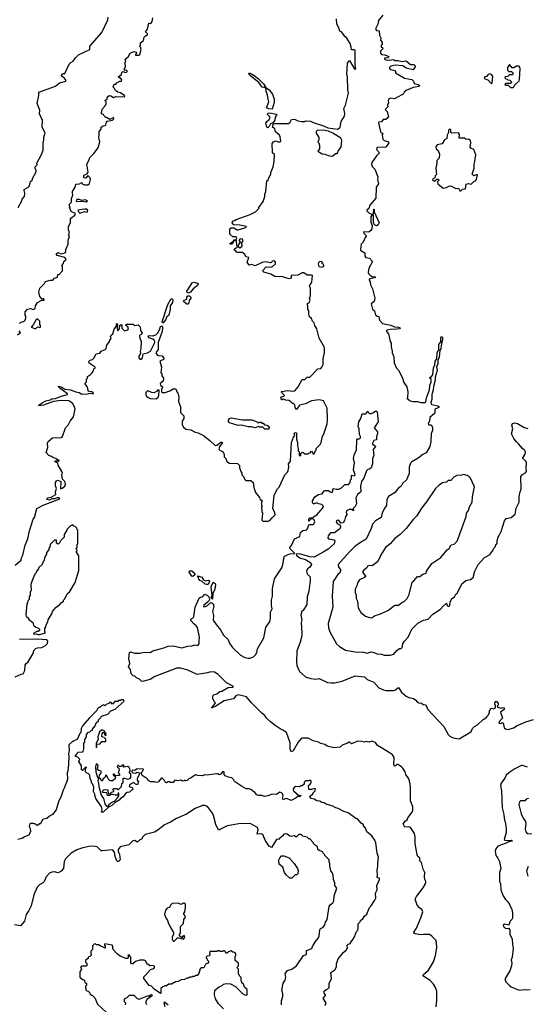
# Model space of a CAD drawing. Extents: x 1861455 to 2058065, y 200073 to 437907.
# Tile 104 of 256: x 1983508 to 1989452, y 254593 to 266126. Entities that reach past the tile are written whole.
import ezdxf

# ---------------------------------------------------------------- set-up
doc = ezdxf.new("R2010")
doc.units = 0

msp = doc.modelspace()

# ---------------------------------------------------------------- linework, layer by layer
at = {"layer": '0CON05XD'}
for points in [[(1983490, 263925), (1983532, 264005), (1983538, 264025), (1983562, 264055), (1983568, 264095), (1983558, 264125), (1983560, 264135), (1983613, 264167), (1983628, 264195), (1983635, 264230), (1983652, 264245), (1983662, 264275), (1983698, 264335), (1983700, 264355), (1983687, 264385), (1983688, 264402), (1983712, 264425), (1983707, 264445), (1983764, 264545), (1983782, 264598), (1983784, 264685), (1983791, 264719), (1983792, 264748), (1983806, 264795), (1983771, 264871), (1983773, 264945), (1983741, 265025), (1983743, 265065), (1983712, 265145), (1983732, 265238), (1983730, 265275), (1983925, 265348), (1983975, 265388), (1984048, 265405), (1984050, 265415), (1984028, 265445), (1983998, 265465), (1984000, 265485), (1984015, 265494), (1984036, 265495), (1984086, 265605), (1984105, 265624), (1984135, 265641), (1984161, 265679), (1984196, 265714), (1984330, 265775), (1984330, 265815), (1984468, 265975), (1984538, 266125), (1984543, 266155)], [(1983505, 262570), (1983533, 262587), (1983555, 262590), (1983570, 262605), (1983580, 262635), (1983580, 262655), (1983570, 262665), (1983572, 262705), (1983600, 262735), (1983635, 262742), (1983665, 262732), (1983688, 262742), (1983692, 262775), (1983715, 262812), (1983765, 262842), (1983795, 262840), (1983795, 262850), (1983785, 262860), (1983772, 262852), (1983742, 262885), (1983730, 262935), (1983745, 262980), (1983798, 263035), (1983811, 263059), (1983864, 263076), (1983896, 263074), (1983915, 263100), (1983940, 263105), (1983950, 263115), (1983955, 263140), (1983968, 263142), (1984008, 263185), (1984010, 263235), (1984000, 263245), (1984021, 263269), (1984026, 263294), (1984050, 263315), (1984049, 263325), (1984035, 263339), (1983945, 263362), (1983936, 263385), (1983955, 263397), (1983992, 263382), (1984040, 263395), (1984046, 263405), (1984048, 263435), (1984077, 263495), (1984077, 263543), (1984092, 263585), (1984080, 263605), (1984088, 263615), (1984088, 263645), (1984080, 263665), (1984081, 263705), (1984102, 263745), (1984104, 263796), (1984153, 263837), (1984162, 263855), (1984110, 263880), (1984090, 263925), (1984100, 263935), (1984092, 263942), (1984092, 263965), (1984113, 263987), (1984113, 264033), (1984128, 264072), (1984127, 264095), (1984127, 264115), (1984159, 264165), (1984165, 264198), (1984206, 264204), (1984235, 264220), (1984240, 264205), (1984265, 264190), (1984305, 264192), (1984325, 264208), (1984338, 264255), (1984334, 264275), (1984305, 264300), (1984285, 264272), (1984275, 264268), (1984260, 264275), (1984260, 264305), (1984298, 264322), (1984309, 264341), (1984292, 264435), (1984317, 264475), (1984329, 264511), (1984375, 264558), (1984427, 264625), (1984447, 264695), (1984433, 264745), (1984440, 264775), (1984438, 264815), (1984460, 264845), (1984460, 264865), (1984485, 264882), (1984508, 264885), (1984518, 264895), (1984523, 264927), (1984533, 264937), (1984595, 264947), (1984611, 264965), (1984605, 264982), (1984565, 264958), (1984525, 264980), (1984515, 264980), (1984492, 265002), (1984490, 265015), (1984475, 265020), (1984460, 265035), (1984470, 265045), (1984473, 265077), (1984510, 265115), (1984510, 265125), (1984520, 265135), (1984520, 265165), (1984510, 265175), (1984510, 265185), (1984530, 265195), (1984532, 265218), (1984555, 265237), (1984575, 265233), (1984605, 265216), (1984635, 265226), (1984735, 265224), (1984740, 265235), (1984688, 265268), (1984655, 265277), (1984628, 265295), (1984618, 265318), (1984604, 265334), (1984615, 265370), (1984635, 265370), (1984645, 265388), (1984680, 265405), (1984700, 265405), (1984705, 265420), (1984685, 265450), (1984675, 265442), (1984662, 265455), (1984698, 265485), (1984702, 265508), (1984715, 265520), (1984747, 265507), (1984768, 265515), (1984768, 265525), (1984755, 265533), (1984742, 265532), (1984730, 265545), (1984748, 265575), (1984742, 265625), (1984750, 265635), (1984742, 265665), (1984779, 265691), (1984802, 265735), (1984845, 265753), (1984873, 265745), (1984877, 265735), (1984865, 265720), (1984865, 265710), (1984905, 265711), (1984915, 265718), (1984929, 265775), (1984923, 265803), (1984910, 265815), (1984922, 265828), (1984922, 265855), (1984958, 265882), (1984965, 265920), (1984985, 265940), (1984995, 265940), (1985005, 265950), (1985005, 265960), (1984982, 265985), (1985003, 266015), (1985020, 266085), (1985045, 266082), (1985058, 266105), (1985066, 266146)], [(1986465, 260290), (1986498, 260325), (1986497, 260355), (1986472, 260395), (1986488, 260555), (1986525, 260630), (1986545, 260650), (1986612, 260795), (1986642, 260825), (1986650, 260845), (1986661, 260885), (1986657, 260925), (1986677, 260955), (1986690, 261175), (1986713, 261237), (1986730, 261255), (1986722, 261278), (1986735, 261290), (1986748, 261285), (1986748, 261215), (1986762, 261175), (1986760, 261135), (1986770, 261105), (1986770, 261075), (1986780, 261065), (1986782, 261022), (1986798, 261022), (1986800, 261045), (1986815, 261060), (1986828, 261058), (1986845, 261040), (1986885, 261040), (1986892, 261048), (1986908, 261052), (1986925, 261070), (1986938, 261058), (1986942, 261042), (1986955, 261040), (1986972, 261078), (1986980, 261085), (1986980, 261105), (1987025, 261150), (1987037, 261173), (1987053, 261247), (1987067, 261263), (1987107, 261393), (1987112, 261445), (1987108, 261575), (1987065, 261660), (1987015, 261672), (1986925, 261662), (1986855, 261628), (1986785, 261610), (1986755, 261562), (1986745, 261562), (1986732, 261585), (1986730, 261615), (1986715, 261630), (1986702, 261632), (1986680, 261655), (1986660, 261665), (1986625, 261668), (1986595, 261679), (1986580, 261675), (1986572, 261675), (1986564, 261706), (1986600, 261715), (1986610, 261725), (1986570, 261765), (1986575, 261770), (1986645, 261784), (1986705, 261776), (1986730, 261780), (1986770, 261825), (1986815, 261910), (1986845, 261910), (1986875, 261940), (1986905, 261940), (1987000, 262035), (1987035, 262042), (1987046, 262054), (1987062, 262088), (1987062, 262155), (1987077, 262227), (1987077, 262273), (1987072, 262295), (1987016, 262396), (1986987, 262505), (1986962, 262545), (1986956, 262576), (1986936, 262596), (1986924, 262624), (1986902, 262645), (1986892, 262675), (1986892, 262715), (1986880, 262735), (1986880, 262775), (1986873, 262797), (1986898, 262812), (1986909, 262835), (1986900, 262865), (1986910, 262875), (1986912, 262895), (1986912, 262975), (1986900, 263015), (1986918, 263032), (1986928, 263052), (1986935, 263128), (1986925, 263134), (1986875, 263133), (1986835, 263160), (1986815, 263161), (1986765, 263133), (1986685, 263128), (1986685, 263100), (1986665, 263091), (1986575, 263118), (1986555, 263112), (1986497, 263117), (1986450, 263145), (1986365, 263168), (1986358, 263175), (1986358, 263192), (1986395, 263230), (1986445, 263228), (1986470, 263235), (1986502, 263268), (1986502, 263285), (1986496, 263296), (1986485, 263301), (1986465, 263298), (1986458, 263282), (1986445, 263278), (1986385, 263288), (1986348, 263282), (1986265, 263242), (1986225, 263258), (1986195, 263250), (1986170, 263285), (1986190, 263340), (1986155, 263350), (1986146, 263376), (1986115, 263397), (1986045, 263400), (1986040, 263420), (1986022, 263422), (1986025, 263440), (1986035, 263450), (1986048, 263452), (1986060, 263465), (1986052, 263482), (1986048, 263538), (1986010, 263530), (1986005, 263510), (1985990, 263495), (1985972, 263495), (1985970, 263505), (1986010, 263530), (1986015, 263548), (1986045, 263550), (1986050, 263565), (1986041, 263581), (1986005, 263582), (1985970, 263615), (1985970, 263675), (1985984, 263686), (1986015, 263686), (1986054, 263664), (1986065, 263663), (1986144, 263686), (1986160, 263695), (1986162, 263705), (1986085, 263719), (1986015, 263722), (1985997, 263745), (1986002, 263768), (1986025, 263772), (1986043, 263787), (1986207, 263843), (1986270, 263875), (1986310, 263915), (1986310, 263925), (1986358, 263995), (1986378, 264055), (1986378, 264082), (1986392, 264115), (1986403, 264237), (1986420, 264255), (1986420, 264265), (1986450, 264315), (1986450, 264335), (1986477, 264403), (1986488, 264465), (1986490, 264545), (1986470, 264565), (1986463, 264677), (1986480, 264695), (1986505, 264708), (1986535, 264696), (1986555, 264697), (1986566, 264704), (1986559, 264755), (1986550, 264775), (1986504, 264814), (1986495, 264848), (1986468, 264865), (1986480, 264910), (1986655, 264910), (1986674, 264926), (1986692, 264958), (1986725, 264962), (1986765, 264942), (1986807, 264933), (1986845, 264932), (1986855, 264940), (1986915, 264938), (1986943, 264923), (1987065, 264883), (1987115, 264859), (1987235, 264844), (1987260, 264865), (1987273, 264935), (1987313, 264995), (1987317, 265027), (1987303, 265085), (1987324, 265126), (1987360, 265265), (1987350, 265305), (1987348, 265455), (1987338, 265485), (1987348, 265615), (1987368, 265648), (1987424, 265554), (1987435, 265547), (1987445, 265552), (1987436, 265595), (1987437, 265765), (1987425, 265772), (1987393, 265773), (1987391, 265805), (1987378, 265848), (1987338, 265908), (1987315, 265928), (1987279, 265979), (1987255, 265990), (1987245, 266030), (1987220, 266075), (1987217, 266135)], [(1987762, 266178), (1987710, 266115), (1987702, 266075), (1987673, 266017), (1987685, 265999), (1987718, 265995), (1987722, 265945), (1987738, 265915), (1987733, 265885), (1987752, 265862), (1987752, 265838), (1987742, 265825), (1987740, 265805), (1987755, 265800), (1987762, 265785), (1987732, 265758), (1987731, 265735), (1987745, 265719), (1987785, 265715), (1987830, 265695), (1987828, 265685), (1987819, 265681), (1987778, 265675), (1987778, 265665), (1987795, 265657), (1987839, 265651), (1987885, 265658), (1987898, 265648), (1987935, 265649), (1987985, 265636), (1988035, 265642), (1988085, 265602), (1988125, 265600), (1988140, 265585), (1988140, 265575), (1988115, 265540), (1988035, 265557), (1987995, 265587), (1987905, 265593), (1987855, 265580), (1987840, 265565), (1987840, 265555), (1987853, 265543), (1987908, 265528), (1987910, 265505), (1988015, 265442), (1988100, 265425), (1988120, 265405), (1988127, 265377), (1988176, 265366), (1988191, 265355), (1988185, 265343), (1988115, 265332), (1988032, 265295), (1988010, 265275), (1988000, 265255), (1987983, 265247), (1987895, 265198), (1987855, 265208), (1987827, 265195), (1987822, 265175), (1987827, 265153), (1987814, 265125), (1987820, 265105), (1987788, 265075), (1987812, 265052), (1987825, 264983), (1987795, 264958), (1987764, 264956), (1987745, 264930), (1987715, 264926), (1987711, 264919), (1987734, 264814), (1987745, 264801), (1987762, 264795), (1987754, 264775), (1987762, 264725), (1987775, 264712), (1987818, 264698), (1987832, 264685), (1987795, 264632), (1987692, 264628), (1987687, 264605), (1987720, 264565), (1987685, 264530), (1987630, 264455), (1987627, 264435), (1987637, 264405), (1987668, 264375), (1987703, 264285), (1987699, 264255), (1987709, 264205), (1987683, 264165), (1987679, 264035), (1987608, 263955), (1987597, 263915), (1987574, 263895), (1987574, 263885), (1987595, 263864), (1987628, 263848)], [(1986465, 265078), (1986425, 265080), (1986398, 265095), (1986427, 265165), (1986417, 265195), (1986411, 265245), (1986394, 265285), (1986390, 265330), (1986365, 265330), (1986347, 265337), (1986309, 265389), (1986215, 265463), (1986193, 265485), (1986192, 265498), (1986205, 265498), (1986255, 265472), (1986303, 265433), (1986362, 265375), (1986390, 265330), (1986430, 265305), (1986470, 265255), (1986488, 265195), (1986488, 265155), (1986465, 265078)], [(1989035, 265380), (1989040, 265385), (1989049, 265459), (1989033, 265483), (1989015, 265492), (1988995, 265482), (1988975, 265462), (1988955, 265457), (1988948, 265438), (1988991, 265421), (1989020, 265385), (1989035, 265380)], [(1989285, 265330), (1989298, 265342), (1989302, 265358), (1989355, 265410), (1989362, 265425), (1989368, 265555), (1989355, 265580), (1989325, 265580), (1989295, 265560), (1989275, 265560), (1989245, 265600), (1989220, 265565), (1989220, 265535), (1989235, 265520), (1989268, 265518), (1989290, 265495), (1989275, 265480), (1989242, 265478), (1989225, 265460), (1989192, 265458), (1989190, 265445), (1989202, 265432), (1989218, 265428), (1989225, 265420), (1989248, 265418), (1989270, 265395), (1989255, 265380), (1989195, 265380), (1989190, 265365), (1989195, 265360), (1989228, 265358), (1989255, 265330), (1989285, 265330)], [(1986415, 264860), (1986400, 264865), (1986392, 264915), (1986400, 264935), (1986430, 264955), (1986440, 264985), (1986410, 265015), (1986408, 265025), (1986415, 265032), (1986435, 265033), (1986510, 265020), (1986517, 265015), (1986499, 264985), (1986495, 264947), (1986473, 264917), (1986444, 264906), (1986430, 264875), (1986415, 264860)], [(1987165, 264528), (1987175, 264532), (1987205, 264560), (1987225, 264560), (1987235, 264570), (1987238, 264585), (1987274, 264636), (1987279, 264715), (1987269, 264739), (1987176, 264796), (1987125, 264819), (1987065, 264833), (1986992, 264828), (1986980, 264815), (1986980, 264795), (1987010, 264745), (1987010, 264715), (1987002, 264708), (1987000, 264695), (1987010, 264685), (1987020, 264655), (1987020, 264615), (1987000, 264585), (1987050, 264555), (1987081, 264551), (1987120, 264535), (1987165, 264528)], [(1988675, 264120), (1988695, 264142), (1988728, 264145), (1988735, 264198), (1988765, 264208), (1988795, 264200), (1988825, 264230), (1988845, 264240), (1988856, 264255), (1988868, 264308), (1988855, 264310), (1988825, 264298), (1988808, 264315), (1988831, 264385), (1988828, 264435), (1988838, 264465), (1988848, 264542), (1988826, 264606), (1988792, 264622), (1988784, 264634), (1988789, 264685), (1988785, 264710), (1988765, 264728), (1988735, 264722), (1988715, 264738), (1988655, 264740), (1988657, 264783), (1988645, 264800), (1988570, 264795), (1988558, 264805), (1988558, 264838), (1988540, 264845), (1988528, 264832), (1988530, 264805), (1988514, 264775), (1988508, 264735), (1988483, 264717), (1988455, 264670), (1988395, 264659), (1988380, 264635), (1988385, 264612), (1988407, 264595), (1988422, 264552), (1988420, 264505), (1988392, 264475), (1988392, 264445), (1988380, 264385), (1988387, 264313), (1988372, 264295), (1988368, 264272), (1988345, 264262), (1988340, 264245), (1988367, 264233), (1988392, 264258), (1988408, 264258), (1988420, 264245), (1988400, 264225), (1988403, 264205), (1988465, 264153), (1988505, 264160), (1988533, 264177), (1988558, 264178), (1988615, 264148), (1988645, 264152), (1988661, 264121), (1988675, 264120)], [(1984285, 263994), (1984302, 264005), (1984274, 264016), (1984235, 264008), (1984205, 264018), (1984175, 264018), (1984168, 264005), (1984175, 263998), (1984245, 264002), (1984285, 263994)], [(1984225, 263862), (1984265, 263878), (1984299, 263871), (1984306, 263895), (1984290, 263905), (1984265, 263906), (1984190, 263895), (1984203, 263863), (1984225, 263862)], [(1987685, 263712), (1987661, 263721), (1987650, 263745), (1987650, 263835), (1987640, 263845), (1987650, 263855), (1987655, 263908), (1987660, 263905), (1987660, 263875), (1987718, 263745), (1987706, 263724), (1987685, 263712)], [(1987628, 263848), (1987630, 263835), (1987621, 263815), (1987620, 263755), (1987634, 263715), (1987632, 263675), (1987620, 263655), (1987595, 263638), (1987535, 263642), (1987536, 263625), (1987570, 263595), (1987555, 263576), (1987529, 263521), (1987508, 263495), (1987498, 263435), (1987503, 263423), (1987550, 263395), (1987551, 263355), (1987561, 263341), (1987603, 263333), (1987640, 263295), (1987597, 263215), (1987590, 263165), (1987592, 263152), (1987612, 263132), (1987635, 263119), (1987668, 263115), (1987678, 263105), (1987622, 263095), (1987602, 263085), (1987600, 263075), (1987610, 263055), (1987615, 263020), (1987638, 262975), (1987667, 262863), (1987660, 262825), (1987623, 262797), (1987640, 262735), (1987663, 262715), (1987675, 262670), (1987692, 262652), (1987715, 262650), (1987722, 262605), (1987755, 262568), (1987855, 262548), (1987895, 262529), (1987945, 262526), (1987962, 262515), (1987954, 262506), (1987925, 262499), (1987846, 262496), (1987810, 262490), (1987802, 262485), (1987802, 262475), (1987826, 262446), (1987848, 262355), (1987858, 262335), (1987858, 262295), (1987870, 262245), (1987868, 262225), (1987888, 262175), (1987892, 262105), (1987920, 262045), (1987948, 262015), (1987992, 261925), (1988008, 261878), (1988040, 261825), (1988052, 261765), (1988050, 261695), (1988040, 261685), (1988055, 261680), (1988070, 261665), (1988110, 261655), (1988165, 261652), (1988205, 261641), (1988255, 261640), (1988265, 261648), (1988272, 261698), (1988305, 261792), (1988310, 261840), (1988326, 261884), (1988326, 261915), (1988312, 261925), (1988312, 261935), (1988332, 261945), (1988347, 261965), (1988354, 262046), (1988371, 262085), (1988375, 262126), (1988394, 262155), (1988395, 262225), (1988405, 262246), (1988418, 262255), (1988418, 262322), (1988439, 262351), (1988441, 262405), (1988445, 262412), (1988455, 262414), (1988459, 262409), (1988460, 262375), (1988446, 262334), (1988439, 262271), (1988429, 262255), (1988419, 262171), (1988406, 262135), (1988405, 262095), (1988390, 262055), (1988398, 262015), (1988372, 261938), (1988372, 261905), (1988355, 261830), (1988351, 261785), (1988336, 261735), (1988334, 261676), (1988322, 261645), (1988325, 261628), (1988335, 261618), (1988405, 261603), (1988418, 261595), (1988418, 261585), (1988370, 261565), (1988370, 261515), (1988312, 261465), (1988306, 261424), (1988292, 261395), (1988295, 261382), (1988325, 261380), (1988343, 261353), (1988343, 261317), (1988326, 261274), (1988322, 261185), (1988311, 261125), (1988267, 261053), (1988227, 261033), (1988175, 260988), (1988100, 260945), (1988085, 260930), (1988068, 260885), (1988069, 260811), (1988038, 260735), (1987992, 260695), (1987975, 260662), (1987938, 260635), (1987898, 260585), (1987825, 260542), (1987807, 260505), (1987802, 260435), (1987775, 260398), (1987753, 260345), (1987742, 260295), (1987674, 260256), (1987639, 260215), (1987624, 260166), (1987565, 260040), (1987498, 260002), (1987433, 259955), (1987365, 259890), (1987236, 259744), (1987241, 259715), (1987266, 259685), (1987266, 259675), (1987257, 259645), (1987235, 259628), (1987178, 259545), (1987166, 259375), (1987174, 259246), (1987120, 259055), (1987124, 259004), (1987138, 258955), (1987218, 258815), (1987252, 258782), (1987325, 258742), (1987435, 258720), (1987534, 258716), (1987575, 258707), (1987625, 258721), (1987645, 258717), (1987695, 258697), (1987745, 258693), (1987775, 258683), (1987845, 258682), (1987890, 258695), (1987924, 258736), (1987955, 258760), (1987975, 258760), (1987985, 258772), (1987996, 258815), (1988015, 258847), (1988055, 258892), (1988098, 258985), (1988171, 259059), (1988235, 259092), (1988290, 259105), (1988347, 259163), (1988435, 259222), (1988465, 259258), (1988505, 259290), (1988514, 259264), (1988525, 259253), (1988538, 259255), (1988546, 259266), (1988548, 259305), (1988559, 259331), (1988572, 259348), (1988600, 259365), (1988614, 259396), (1988636, 259414), (1988685, 259518), (1988732, 259555), (1988785, 259567), (1988819, 259591), (1988838, 259665), (1988878, 259745), (1988950, 259825), (1989017, 259863), (1989020, 259875), (1989045, 259900), (1989060, 259935), (1989080, 259955), (1989080, 259965), (1989100, 259995), (1989100, 260025), (1989110, 260065), (1989120, 260075), (1989120, 260085), (1989128, 260092), (1989145, 260130), (1989184, 260255), (1989195, 260272), (1989205, 260282), (1989265, 260293), (1989310, 260335), (1989322, 260405), (1989358, 260475), (1989358, 260542), (1989368, 260595), (1989380, 260625), (1989378, 260775), (1989395, 260798), (1989433, 260817), (1989442, 260835), (1989437, 260875), (1989443, 260935), (1989434, 260954), (1989400, 260985), (1989400, 260995), (1989428, 261035), (1989432, 261065), (1989425, 261080), (1989394, 261104), (1989349, 261159), (1989325, 261180), (1989295, 261220), (1989268, 261275), (1989282, 261335), (1989272, 261375), (1989280, 261395), (1989305, 261402), (1989337, 261397), (1989415, 261348), (1989457, 261337)], [(1986085, 263452), (1986111, 263475), (1986114, 263485), (1986107, 263513), (1986118, 263522), (1986124, 263535), (1986115, 263554), (1986095, 263560), (1986084, 263556), (1986077, 263545), (1986077, 263535), (1986092, 263515), (1986077, 263503), (1986067, 263477), (1986070, 263460), (1986085, 263452)], [(1987045, 263227), (1987065, 263234), (1987071, 263245), (1987065, 263262), (1987048, 263268), (1987052, 263285), (1987040, 263295), (1987015, 263290), (1987001, 263265), (1987009, 263235), (1987045, 263227)], [(1985485, 262924), (1985470, 262931), (1985466, 262945), (1985498, 262992), (1985526, 263045), (1985545, 263053), (1985591, 263041), (1985596, 263035), (1985588, 263012), (1985540, 262975), (1985506, 262934), (1985485, 262924)], [(1985185, 262570), (1985177, 262585), (1985242, 262788), (1985279, 262851), (1985295, 262859), (1985301, 262845), (1985297, 262815), (1985271, 262775), (1985270, 262730), (1985256, 262664), (1985228, 262642), (1985217, 262613), (1985185, 262570)], [(1985475, 262793), (1985465, 262793), (1985426, 262825), (1985435, 262840), (1985466, 262854), (1985464, 262875), (1985475, 262891), (1985495, 262893), (1985513, 262875), (1985513, 262865), (1985492, 262835), (1985487, 262805), (1985475, 262793)], [(1983685, 262508), (1983695, 262510), (1983715, 262530), (1983745, 262520), (1983750, 262525), (1983750, 262545), (1983742, 262555), (1983743, 262595), (1983715, 262620), (1983695, 262608), (1983667, 262553), (1983642, 262525), (1983685, 262508)], [(1983456, 259735), (1983525, 259795), (1983529, 259821), (1983545, 259853), (1983571, 259969), (1983604, 260045), (1983622, 260138), (1983666, 260274), (1983679, 260295), (1983709, 260401), (1983781, 260439), (1983978, 260515), (1983970, 260525), (1983945, 260527), (1983916, 260514), (1983885, 260512), (1983855, 260496), (1983827, 260505), (1983827, 260515), (1983836, 260524), (1983877, 260533), (1983930, 260565), (1983928, 260595), (1983938, 260635), (1983926, 260666), (1983926, 260705), (1983937, 260725), (1983955, 260734), (1983989, 260715), (1983985, 260632), (1984005, 260637), (1984035, 260660), (1984044, 260685), (1984037, 260715), (1984008, 260745), (1984002, 260795), (1984008, 260815), (1984002, 260832), (1983958, 260908), (1983953, 260933), (1983922, 260945), (1983920, 260955), (1983925, 260958), (1983948, 260958), (1983965, 260950), (1983970, 260965), (1983955, 260968), (1983932, 260985), (1983903, 260993), (1983880, 261010), (1983850, 261020), (1983818, 261055), (1983837, 261115), (1983834, 261166), (1983840, 261185), (1983893, 261227), (1983995, 261230), (1984010, 261245), (1984042, 261345), (1984078, 261385), (1984097, 261423), (1984138, 261475), (1984157, 261565), (1984147, 261597), (1984128, 261625), (1984100, 261655), (1984083, 261663), (1983994, 261664), (1983905, 261652), (1983785, 261612), (1983731, 261601), (1983727, 261605), (1983737, 261615), (1983771, 261639), (1983815, 261662), (1983865, 261675), (1983885, 261685), (1983925, 261688), (1983992, 261718), (1984069, 261735), (1984069, 261745), (1983983, 261805), (1983961, 261825), (1983960, 261835), (1983995, 261824), (1984035, 261799), (1984101, 261791), (1984165, 261766), (1984205, 261759), (1984235, 261739), (1984310, 261745), (1984325, 261751), (1984370, 261745), (1984367, 261755), (1984352, 261765), (1984315, 261772), (1984298, 261828), (1984272, 261865), (1984288, 261885), (1984290, 261915), (1984300, 261925), (1984302, 261948), (1984335, 261968), (1984355, 261988), (1984367, 262005), (1984374, 262036), (1984390, 262045), (1984390, 262055), (1984380, 262065), (1984322, 262102), (1984318, 262122), (1984334, 262136), (1984360, 262145), (1984375, 262160), (1984405, 262210), (1984445, 262220), (1984460, 262245), (1984507, 262263), (1984520, 262275), (1984528, 262312), (1984560, 262355), (1984560, 262365), (1984577, 262393), (1984572, 262415), (1984578, 262432), (1984600, 262445), (1984615, 262500), (1984640, 262535), (1984642, 262565), (1984645, 262570), (1984652, 262552), (1984648, 262505), (1984655, 262480), (1984677, 262503), (1984681, 262545), (1984695, 262556), (1984703, 262545), (1984703, 262513), (1984735, 262480), (1984775, 262492), (1984782, 262505), (1984775, 262530), (1984750, 262545), (1984755, 262560), (1984835, 262558), (1984855, 262542), (1984895, 262550), (1984917, 262527), (1984921, 262485), (1984941, 262455), (1984935, 262439), (1984915, 262432), (1984910, 262425), (1984913, 262395), (1984930, 262355), (1984928, 262275), (1984919, 262245), (1984922, 262215), (1984901, 262185), (1984904, 262164), (1984917, 262147), (1984935, 262151), (1984946, 262165), (1984955, 262212), (1985005, 262224), (1985038, 262245), (1985089, 262345), (1985085, 262369), (1985065, 262384), (1985025, 262400), (1985012, 262415), (1985015, 262422), (1985025, 262427), (1985068, 262422), (1985103, 262435), (1985128, 262462), (1985150, 262505), (1985155, 262532), (1985175, 262540), (1985180, 262515), (1985176, 262474), (1985131, 262345), (1985129, 262261), (1985101, 262225), (1985115, 262204), (1985135, 262193), (1985175, 262189), (1985193, 262167), (1985198, 262155), (1985193, 262145), (1985150, 262125), (1985168, 262055), (1985160, 261995), (1985172, 261972), (1985173, 261953), (1985190, 261925), (1985188, 261892), (1985152, 261865), (1985158, 261845), (1985180, 261825), (1985180, 261815), (1985168, 261802), (1985168, 261768), (1985178, 261758), (1985212, 261758), (1985265, 261778), (1985305, 261802), (1985332, 261802), (1985340, 261795), (1985348, 261768), (1985360, 261755), (1985372, 261705), (1985368, 261655), (1985392, 261592), (1985390, 261525), (1985430, 261485), (1985430, 261455), (1985410, 261425), (1985410, 261375), (1985420, 261365), (1985420, 261355), (1985455, 261330), (1985512, 261322), (1985563, 261293), (1985597, 261287), (1985660, 261255), (1985736, 261196), (1985795, 261138), (1985815, 261142), (1985865, 261178), (1985878, 261178), (1985880, 261165), (1985849, 261125), (1985840, 261095), (1985855, 261080), (1985887, 261067), (1985902, 261032), (1985902, 261005), (1985920, 260985), (1985935, 260950), (1985965, 260930), (1986058, 260928), (1986080, 260905), (1986080, 260875), (1986100, 260825), (1986110, 260815), (1986110, 260795), (1986130, 260775), (1986145, 260740), (1986155, 260730), (1986215, 260730), (1986240, 260705), (1986248, 260645), (1986268, 260588), (1986315, 260530), (1986320, 260515), (1986350, 260485), (1986340, 260475), (1986340, 260435), (1986350, 260425), (1986340, 260415), (1986342, 260365), (1986350, 260345), (1986342, 260262), (1986355, 260250), (1986415, 260250), (1986435, 260260), (1986465, 260290)], [(1983482, 262435), (1983517, 262463), (1983500, 262480)], [(1985105, 261683), (1985128, 261705), (1985138, 261725), (1985140, 261785), (1985135, 261790), (1985122, 261788), (1985110, 261770), (1985083, 261757), (1985055, 261760), (1985005, 261778), (1984985, 261760), (1984985, 261730), (1984992, 261715), (1985012, 261702), (1985035, 261690), (1985105, 261683)], [(1988191, 255721), (1988164, 255755), (1988140, 255825), (1988153, 255855), (1988232, 255958), (1988260, 256005), (1988263, 256033), (1988252, 256055), (1988250, 256085), (1988252, 256135), (1988232, 256175), (1988212, 256252), (1988193, 256273), (1988192, 256305), (1988172, 256325), (1988164, 256344), (1988140, 256475), (1988139, 256555), (1988130, 256595), (1988083, 256663), (1988065, 256670), (1988018, 256668), (1987998, 256705), (1988025, 256740), (1988047, 256755), (1988052, 256778), (1988103, 256845), (1988110, 256865), (1988110, 256905), (1988084, 256975), (1988086, 257135), (1988080, 257175), (1988063, 257235), (1988030, 257285), (1988021, 257315), (1987995, 257358), (1987978, 257375), (1987935, 257400), (1987925, 257400), (1987905, 257382), (1987895, 257382), (1987888, 257405), (1987893, 257483), (1987872, 257515), (1987828, 257548), (1987745, 257597), (1987698, 257625), (1987675, 257658), (1987636, 257676), (1987595, 257662), (1987565, 257670), (1987545, 257662), (1987515, 257671), (1987466, 257674), (1987395, 257643), (1987375, 257662), (1987365, 257663), (1987345, 257650), (1987285, 257630), (1987260, 257605), (1987185, 257598), (1987108, 257618), (1987080, 257635), (1987035, 257646), (1987008, 257665), (1986945, 257679), (1986885, 257709), (1986815, 257709), (1986802, 257705), (1986767, 257663), (1986710, 257560), (1986685, 257550), (1986676, 257585), (1986676, 257656), (1986632, 257775), (1986591, 257805), (1986558, 257818), (1986498, 257858), (1986443, 257903), (1986397, 257945), (1986379, 257975), (1986343, 258003), (1986254, 258094), (1986217, 258127), (1986165, 258196), (1986065, 258218), (1986037, 258205), (1986011, 258169), (1985904, 258146), (1985805, 258086), (1985752, 258062), (1985798, 258115), (1985800, 258125), (1985780, 258145), (1985780, 258155), (1985770, 258165), (1985770, 258205), (1985785, 258220), (1985815, 258230), (1985850, 258255), (1985875, 258262), (1985950, 258305), (1986002, 258308), (1986010, 258315), (1985929, 258359), (1985829, 258459), (1985788, 258485), (1985745, 258489), (1985705, 258474), (1985585, 258456), (1985475, 258505), (1985395, 258531), (1985345, 258530), (1985315, 258520), (1985089, 258431), (1985035, 258396), (1984946, 258374), (1984935, 258377), (1984910, 258400), (1984875, 258416), (1984855, 258436), (1984835, 258441), (1984814, 258465), (1984806, 258515), (1984783, 258545), (1984797, 258583), (1984787, 258645), (1984795, 258712), (1984805, 258722), (1984855, 258704), (1984915, 258704), (1984967, 258717), (1985035, 258714), (1985068, 258732), (1985195, 258767), (1985245, 258789), (1985305, 258791), (1985405, 258768), (1985475, 258788), (1985525, 258792), (1985563, 258803), (1985595, 258797), (1985611, 258815), (1985608, 258845), (1985613, 258893), (1985589, 259005), (1985575, 259027), (1985545, 259048), (1985514, 259084), (1985512, 259105), (1985539, 259121), (1985546, 259134), (1985563, 259245), (1985609, 259351), (1985625, 259362), (1985647, 259365), (1985675, 259398), (1985705, 259382), (1985722, 259365), (1985732, 259335), (1985719, 259311), (1985665, 259268), (1985660, 259250), (1985685, 259253), (1985706, 259264), (1985745, 259300), (1985774, 259284), (1985783, 259255), (1985766, 259195), (1985779, 259145), (1985774, 259094), (1985810, 259040), (1985859, 258979), (1985893, 258915), (1985945, 258870), (1985968, 258815), (1986001, 258771), (1986095, 258682), (1986146, 258656), (1986184, 258646), (1986205, 258649), (1986246, 258664), (1986269, 258685), (1986284, 258715), (1986294, 258756), (1986366, 258885), (1986392, 259005), (1986438, 259075), (1986444, 259115), (1986444, 259185), (1986463, 259225), (1986457, 259265), (1986458, 259325), (1986467, 259375), (1986469, 259465), (1986492, 259578), (1986576, 259705), (1986595, 259758), (1986599, 259815), (1986609, 259841), (1986672, 259868), (1986730, 259875), (1986669, 259935), (1986696, 259975), (1986726, 260044), (1986788, 260072), (1986795, 260119), (1986825, 260142), (1986869, 260151), (1986882, 260178), (1986895, 260208), (1986905, 260212), (1986945, 260212), (1986957, 260223), (1986964, 260245), (1986957, 260267), (1986945, 260280), (1986922, 260278), (1986895, 260250), (1986895, 260280), (1986905, 260290), (1986935, 260290), (1986947, 260303), (1986988, 260325), (1987066, 260414), (1987057, 260437), (1987045, 260447), (1987005, 260454), (1986985, 260467), (1986955, 260454), (1986943, 260455), (1986935, 260470), (1986938, 260492), (1986964, 260535), (1987005, 260566), (1987049, 260571), (1987074, 260606), (1987085, 260613), (1987125, 260611), (1987145, 260594), (1987165, 260588), (1987174, 260605), (1987173, 260625), (1987184, 260636), (1987216, 260626), (1987245, 260627), (1987276, 260644), (1987315, 260682), (1987357, 260683), (1987378, 260705), (1987382, 260735), (1987392, 260748), (1987395, 260790), (1987425, 260782), (1987437, 260793), (1987417, 260855), (1987429, 260935), (1987418, 260985), (1987428, 261042), (1987450, 261085), (1987454, 261206), (1987463, 261217), (1987485, 261218), (1987498, 261225), (1987497, 261245), (1987486, 261266), (1987482, 261332), (1987472, 261362), (1987480, 261415), (1987503, 261455), (1987520, 261510), (1987562, 261508), (1987585, 261540), (1987592, 261522), (1987615, 261508), (1987645, 261520), (1987675, 261542), (1987689, 261539), (1987695, 261530), (1987707, 261415), (1987660, 261345), (1987698, 261298), (1987699, 261275), (1987687, 261245), (1987686, 261204), (1987654, 261196), (1987640, 261165), (1987640, 261155), (1987671, 261135), (1987674, 261125), (1987648, 261092), (1987654, 261016), (1987639, 260991), (1987639, 260925), (1987622, 260875), (1987605, 260862), (1987583, 260857), (1987568, 260842), (1987538, 260755), (1987512, 260715), (1987498, 260662), (1987501, 260595), (1987464, 260566), (1987446, 260525), (1987453, 260455), (1987435, 260422), (1987410, 260395), (1987420, 260375), (1987410, 260375), (1987398, 260388), (1987365, 260390), (1987335, 260372), (1987330, 260355), (1987340, 260335), (1987339, 260325), (1987323, 260305), (1987312, 260258), (1987297, 260233), (1987268, 260228), (1987251, 260251), (1987235, 260262), (1987218, 260255), (1987212, 260245), (1987224, 260224), (1987260, 260205), (1987263, 260185), (1987256, 260164), (1987194, 260116), (1987148, 260115), (1987121, 260079), (1987118, 260055), (1987124, 260044), (1987190, 260035), (1987197, 260025), (1987189, 259985), (1987121, 259925), (1987063, 259887), (1986955, 259832), (1986905, 259833), (1986785, 259871), (1986746, 259865), (1986755, 259844), (1986795, 259818), (1986855, 259801), (1986885, 259785), (1986916, 259765), (1986926, 259745), (1986902, 259708), (1986878, 259692), (1986868, 259665), (1986876, 259635), (1986908, 259598), (1986911, 259555), (1986893, 259433), (1986876, 259365), (1986870, 259275), (1986828, 259205), (1986813, 259197), (1986800, 259155), (1986812, 259095), (1986804, 259065), (1986813, 258945), (1986811, 258909), (1986794, 258835), (1986755, 258730), (1986749, 258605), (1986755, 258560), (1986785, 258490), (1986855, 258430), (1986918, 258408), (1986975, 258402), (1987015, 258408), (1987113, 258363), (1987155, 258358), (1987195, 258358), (1987285, 258378), (1987435, 258440), (1987545, 258429), (1987575, 258398), (1987655, 258368), (1987715, 258298), (1987770, 258275), (1987795, 258269), (1987885, 258267), (1987907, 258275), (1987935, 258301), (1987945, 258302), (1987978, 258248), (1988035, 258202), (1988065, 258188), (1988120, 258175), (1988146, 258156), (1988164, 258134), (1988183, 258123), (1988215, 258120), (1988233, 258103), (1988265, 258100), (1988287, 258047), (1988349, 257979), (1988475, 257848), (1988524, 257755), (1988544, 257734), (1988585, 257713), (1988656, 257704), (1988780, 257775), (1988795, 257790), (1988812, 257825), (1988835, 257848), (1988870, 257865), (1988935, 257930), (1988980, 257955), (1988980, 257965), (1988998, 257982), (1989000, 257995), (1989010, 258005), (1989010, 258035), (1989020, 258045), (1989020, 258055), (1989035, 258060), (1989055, 258052), (1989080, 258065), (1989080, 258095), (1989072, 258105), (1989075, 258140), (1989095, 258140), (1989110, 258115), (1989110, 258095), (1989100, 258085), (1989102, 258072), (1989145, 258062), (1989165, 258070), (1989180, 258065), (1989180, 258045), (1989140, 258015), (1989160, 257945), (1989130, 257915), (1989120, 257885), (1989145, 257880), (1989155, 257890), (1989168, 257888), (1989182, 257832), (1989198, 257818), (1989225, 257812), (1989295, 257833), (1989326, 257854), (1989435, 257902), (1989525, 257928)], [(1986379, 261329), (1986355, 261352), (1986315, 261352), (1986305, 261360), (1986265, 261347), (1986223, 261357), (1986185, 261356), (1986105, 261377), (1986065, 261374), (1985965, 261405), (1985951, 261421), (1985952, 261435), (1985965, 261454), (1985985, 261461), (1986115, 261440), (1986225, 261438), (1986287, 261417), (1986305, 261400), (1986315, 261410), (1986335, 261410), (1986345, 261400), (1986358, 261398), (1986375, 261380), (1986407, 261377), (1986430, 261355), (1986425, 261330), (1986379, 261329)], [(1987615, 259120), (1987635, 259122), (1987670, 259145), (1987725, 259162), (1987825, 259208), (1987889, 259261), (1987905, 259267), (1987945, 259267), (1987981, 259299), (1988014, 259316), (1988044, 259346), (1988067, 259393), (1988105, 259538), (1988125, 259552), (1988165, 259602), (1988195, 259603), (1988230, 259630), (1988266, 259644), (1988273, 259665), (1988334, 259756), (1988438, 259825), (1988514, 259916), (1988539, 259931), (1988562, 259975), (1988595, 259982), (1988631, 260019), (1988738, 260305), (1988742, 260345), (1988762, 260375), (1988775, 260420), (1988806, 260475), (1988810, 260535), (1988832, 260655), (1988788, 260755), (1988773, 260773), (1988747, 260787), (1988705, 260798), (1988685, 260790), (1988625, 260788), (1988591, 260769), (1988555, 260730), (1988525, 260728), (1988505, 260708), (1988458, 260702), (1988420, 260675), (1988377, 260633), (1988273, 260477), (1988214, 260406), (1988158, 260315), (1988115, 260272), (1988032, 260165), (1987962, 260095), (1987902, 260048), (1987845, 259988), (1987790, 259945), (1987732, 259848), (1987727, 259825), (1987698, 259775), (1987635, 259728), (1987615, 259732), (1987585, 259728), (1987572, 259705), (1987534, 259676), (1987524, 259655), (1987560, 259605), (1987547, 259593), (1987488, 259565), (1987465, 259530), (1987456, 259494), (1987438, 259455), (1987438, 259415), (1987448, 259385), (1987448, 259348), (1987462, 259315), (1987472, 259235), (1987501, 259181), (1987558, 259138), (1987615, 259120)], [(1983725, 258923), (1983745, 258924), (1983810, 258945), (1983800, 258955), (1983800, 258995), (1983810, 259005), (1983820, 259045), (1983837, 259073), (1983840, 259095), (1983887, 259173), (1983890, 259195), (1983931, 259239), (1983960, 259265), (1983975, 259270), (1983994, 259296), (1984020, 259315), (1984020, 259325), (1984037, 259343), (1984065, 259400), (1984095, 259430), (1984158, 259535), (1984200, 259675), (1984200, 259845), (1984170, 259895), (1984180, 259905), (1984170, 259935), (1984180, 259945), (1984180, 259975), (1984190, 259995), (1984190, 260145), (1984180, 260155), (1984178, 260168), (1984158, 260188), (1984142, 260192), (1984128, 260208), (1984102, 260198), (1984062, 260158), (1984060, 260145), (1984030, 260095), (1984030, 260065), (1983982, 260018), (1983978, 260002), (1983958, 259982), (1983940, 259995), (1983938, 260028), (1983915, 260030), (1983865, 259980), (1983860, 259945), (1983850, 259935), (1983850, 259915), (1983820, 259885), (1983820, 259865), (1983800, 259835), (1983790, 259785), (1983782, 259778), (1983770, 259745), (1983732, 259708), (1983728, 259692), (1983703, 259667), (1983700, 259645), (1983685, 259630), (1983654, 259556), (1983638, 259512), (1983640, 259435), (1983630, 259425), (1983630, 259385), (1983620, 259365), (1983620, 259335), (1983602, 259318), (1983600, 259295), (1983590, 259285), (1983580, 259155), (1983585, 259140), (1983610, 259115), (1983610, 259105), (1983660, 259065), (1983670, 259035), (1983695, 259010), (1983728, 258998), (1983740, 258985), (1983738, 258972), (1983725, 258960), (1983705, 258960), (1983695, 258950), (1983682, 258948), (1983670, 258935), (1983675, 258930), (1983705, 258932), (1983725, 258923)], [(1985535, 259602), (1985525, 259608), (1985493, 259655), (1985495, 259670), (1985522, 259672), (1985555, 259642), (1985560, 259625), (1985535, 259602)], [(1985695, 259509), (1985678, 259515), (1985641, 259551), (1985615, 259558), (1985592, 259605), (1985595, 259610), (1985640, 259595), (1985660, 259565), (1985683, 259553), (1985715, 259562), (1985728, 259558), (1985730, 259545), (1985715, 259512), (1985695, 259509)], [(1985765, 259340), (1985750, 259355), (1985760, 259385), (1985750, 259475), (1985752, 259495), (1985775, 259538), (1985795, 259522), (1985800, 259505), (1985794, 259455), (1985770, 259405), (1985765, 259340)], [(1983455, 258430), (1983525, 258460), (1983547, 258463), (1983567, 258503), (1983573, 258567), (1983584, 258586), (1983608, 258605), (1983665, 258700), (1983673, 258737), (1983695, 258760), (1983715, 258770), (1983765, 258772), (1983810, 258795), (1983835, 258820), (1983838, 258845), (1983825, 258860), (1983715, 258868), (1983505, 258864)], [(1987085, 254580), (1987097, 254605), (1987062, 254665), (1987088, 254695), (1987088, 254705), (1987072, 254725), (1987072, 254745), (1987095, 254768), (1987117, 254773), (1987132, 254788), (1987133, 254835), (1987158, 254895), (1987152, 254965), (1987200, 254995), (1987217, 255033), (1987218, 255065), (1987237, 255125), (1987282, 255175), (1987295, 255200), (1987332, 255225), (1987348, 255255), (1987343, 255287), (1987355, 255298), (1987380, 255305), (1987380, 255315), (1987406, 255344), (1987428, 255385), (1987450, 255445), (1987467, 255463), (1987472, 255485), (1987470, 255535), (1987495, 255560), (1987500, 255575), (1987526, 255594), (1987544, 255626), (1987571, 255649), (1987604, 255725), (1987619, 255741), (1987668, 255812), (1987677, 255835), (1987674, 255894), (1987694, 255935), (1987691, 255985), (1987722, 256055), (1987720, 256070), (1987703, 256073), (1987692, 256085), (1987698, 256105), (1987693, 256165), (1987702, 256205), (1987700, 256245), (1987710, 256315), (1987693, 256365), (1987677, 256485), (1987667, 256515), (1987632, 256565), (1987574, 256614), (1987558, 256655), (1987533, 256683), (1987532, 256695), (1987506, 256716), (1987465, 256764), (1987445, 256769), (1987355, 256834), (1987302, 256852), (1987237, 256887), (1987199, 256899), (1987185, 256910), (1987098, 256938), (1987075, 256953), (1987045, 256958), (1987021, 256971), (1986987, 256977), (1986955, 256994), (1986922, 257002), (1986907, 257025), (1986908, 257035), (1986940, 257055), (1986940, 257065), (1986967, 257093), (1986970, 257115), (1986965, 257120), (1986925, 257108), (1986895, 257110), (1986890, 257155), (1986908, 257172), (1986920, 257185), (1986920, 257205), (1986905, 257220), (1986895, 257210), (1986855, 257210), (1986840, 257195), (1986838, 257172), (1986815, 257150), (1986795, 257150), (1986785, 257142), (1986736, 257144), (1986725, 257137), (1986711, 257115), (1986716, 257095), (1986775, 257040), (1986795, 257042), (1986799, 257035), (1986785, 257024), (1986775, 257030), (1986765, 257028), (1986745, 257010), (1986685, 256980), (1986635, 257003), (1986615, 257000), (1986595, 256988), (1986584, 257004), (1986592, 257035), (1986588, 257055), (1986575, 257071), (1986555, 257078), (1986515, 257050), (1986465, 257053), (1986415, 257033), (1986375, 257028), (1986345, 257037), (1986305, 257038), (1986285, 257048), (1986262, 257075), (1986215, 257110), (1986195, 257118), (1986158, 257118), (1986105, 257148), (1986025, 257202), (1986012, 257225), (1985990, 257245), (1985953, 257253), (1985915, 257270), (1985903, 257283), (1985902, 257312), (1985895, 257318), (1985884, 257316), (1985866, 257294), (1985845, 257282), (1985832, 257292), (1985815, 257292), (1985695, 257278), (1985675, 257282), (1985645, 257270), (1985595, 257273), (1985565, 257282), (1985516, 257244), (1985490, 257235), (1985470, 257215), (1985455, 257210), (1985445, 257220), (1985435, 257210), (1985415, 257208), (1985395, 257218), (1985365, 257212), (1985325, 257217), (1985305, 257192), (1985275, 257190), (1985265, 257198), (1985245, 257198), (1985225, 257188), (1985215, 257190), (1985202, 257215), (1985175, 257242), (1985165, 257242), (1985135, 257200), (1985115, 257192), (1985085, 257198), (1985045, 257198), (1985013, 257213), (1985010, 257225), (1984985, 257250), (1984975, 257250), (1984942, 257272), (1984930, 257305), (1984945, 257320), (1984958, 257348), (1984885, 257352), (1984855, 257332), (1984823, 257337), (1984820, 257315), (1984833, 257303), (1984865, 257302), (1984885, 257312), (1984910, 257305), (1984907, 257283), (1984883, 257235), (1984885, 257220), (1984900, 257205), (1984888, 257165), (1984863, 257173), (1984845, 257190), (1984814, 257176), (1984795, 257160), (1984790, 257145), (1984825, 257132), (1984834, 257115), (1984827, 257103), (1984813, 257097), (1984795, 257076), (1984765, 257072), (1984747, 257063), (1984719, 257021), (1984687, 257003), (1984671, 256985), (1984624, 256956), (1984585, 256921), (1984548, 256902), (1984485, 256844), (1984467, 256845), (1984473, 256875), (1984465, 256905), (1984400, 257005), (1984390, 257025), (1984388, 257055), (1984370, 257085), (1984376, 257135), (1984360, 257175), (1984350, 257185), (1984350, 257205), (1984333, 257233), (1984327, 257277), (1984308, 257298), (1984292, 257302), (1984280, 257315), (1984280, 257355), (1984290, 257365), (1984285, 257370), (1984272, 257368), (1984268, 257352), (1984252, 257348), (1984248, 257332), (1984242, 257332), (1984230, 257345), (1984230, 257385), (1984200, 257435), (1984210, 257465), (1984188, 257488), (1984160, 257495), (1984160, 257505), (1984178, 257522), (1984180, 257535), (1984192, 257548), (1984245, 257550), (1984250, 257555), (1984260, 257585), (1984260, 257655), (1984270, 257665), (1984270, 257695), (1984290, 257725), (1984290, 257755), (1984315, 257780), (1984330, 257785), (1984345, 257800), (1984360, 257805), (1984360, 257815), (1984390, 257855), (1984402, 257888), (1984430, 257915), (1984430, 257925), (1984458, 257952), (1984464, 257966), (1984538, 257992), (1984575, 258030), (1984625, 258050), (1984730, 258145), (1984725, 258160), (1984695, 258160), (1984688, 258152), (1984665, 258150), (1984655, 258140), (1984622, 258138), (1984595, 258110), (1984578, 258128), (1984565, 258130), (1984558, 258122), (1984520, 258105), (1984505, 258090), (1984498, 258098), (1984485, 258100), (1984475, 258090), (1984465, 258090), (1984445, 258070), (1984435, 258070), (1984415, 258050), (1984410, 258035), (1984325, 257950), (1984242, 257855), (1984228, 257822), (1984222, 257778), (1984210, 257765), (1984180, 257695), (1984142, 257678), (1984135, 257670), (1984125, 257670), (1984088, 257635), (1984082, 257625), (1984088, 257565), (1984078, 257525), (1984082, 257495), (1984078, 257405), (1984070, 257325), (1984062, 257305), (1984068, 257225), (1984030, 257125), (1984015, 257100), (1983995, 257030), (1983963, 256965), (1983935, 256870), (1983893, 256817), (1983855, 256798), (1983825, 256770), (1983775, 256758), (1983750, 256705), (1983735, 256708), (1983725, 256690), (1983705, 256690)], [(1984405, 257600), (1984410, 257605), (1984412, 257638), (1984448, 257642), (1984468, 257672), (1984517, 257673), (1984515, 257700), (1984498, 257718), (1984470, 257725), (1984473, 257765), (1984485, 257780), (1984498, 257768), (1984500, 257755), (1984512, 257742), (1984520, 257745), (1984518, 257778), (1984502, 257782), (1984500, 257795), (1984480, 257805), (1984464, 257805), (1984442, 257785), (1984422, 257725), (1984428, 257695), (1984405, 257650), (1984405, 257600)], [(1984545, 256912), (1984561, 256939), (1984594, 256966), (1984616, 256974), (1984657, 257015), (1984668, 257035), (1984670, 257065), (1984662, 257068), (1984658, 257052), (1984648, 257042), (1984625, 257042), (1984595, 257052), (1984575, 257050), (1984565, 257040), (1984535, 257040), (1984528, 257068), (1984485, 257072), (1984478, 257085), (1984480, 257095), (1984495, 257108), (1984540, 257105), (1984542, 257062), (1984565, 257060), (1984582, 257078), (1984610, 257085), (1984610, 257095), (1984600, 257105), (1984605, 257120), (1984645, 257120), (1984655, 257110), (1984665, 257110), (1984698, 257145), (1984702, 257178), (1984720, 257185), (1984720, 257240), (1984735, 257242), (1984775, 257230), (1984801, 257239), (1984809, 257251), (1984809, 257289), (1984790, 257305), (1984800, 257325), (1984800, 257345), (1984788, 257368), (1984775, 257378), (1984725, 257370), (1984720, 257375), (1984730, 257385), (1984715, 257400), (1984695, 257380), (1984675, 257380), (1984665, 257390), (1984655, 257390), (1984650, 257375), (1984668, 257358), (1984672, 257335), (1984662, 257305), (1984678, 257285), (1984678, 257272), (1984635, 257270), (1984615, 257290), (1984602, 257288), (1984602, 257282), (1984628, 257258), (1984627, 257233), (1984595, 257210), (1984575, 257210), (1984564, 257214), (1984542, 257235), (1984528, 257268), (1984515, 257280), (1984510, 257255), (1984482, 257228), (1984478, 257212), (1984465, 257210), (1984458, 257228), (1984440, 257245), (1984444, 257276), (1984460, 257305), (1984460, 257325), (1984435, 257330), (1984420, 257345), (1984428, 257395), (1984402, 257408), (1984394, 257376), (1984400, 257315), (1984415, 257262), (1984430, 257235), (1984424, 257206), (1984432, 257185), (1984434, 257145), (1984463, 257043), (1984489, 257005), (1984505, 256941), (1984525, 256912), (1984545, 256912)], [(1989455, 257370), (1989395, 257391), (1989385, 257389), (1989305, 257351), (1989237, 257303)], [(1989237, 257303), (1989205, 257277), (1989189, 257241), (1989145, 257182), (1989138, 257155), (1989150, 257095), (1989158, 256895), (1989178, 256815), (1989180, 256775), (1989198, 256705), (1989204, 256645), (1989203, 256607), (1989180, 256525), (1989192, 256515), (1989215, 256511), (1989265, 256517), (1989278, 256505), (1989235, 256496), (1989205, 256480), (1989106, 256445), (1989084, 256415), (1989074, 256385), (1989082, 256335), (1989108, 256305), (1989128, 256265), (1989142, 256185), (1989128, 256135), (1989127, 256035), (1989137, 256005), (1989143, 255935), (1989170, 255865), (1989195, 255820), (1989223, 255793), (1989245, 255760), (1989272, 255705), (1989280, 255665), (1989277, 255603), (1989270, 255585), (1989250, 255565), (1989235, 255520), (1989185, 255532), (1989169, 255521), (1989174, 255505), (1989189, 255489), (1989205, 255482), (1989233, 255483), (1989246, 255465), (1989249, 255415), (1989276, 255356), (1989277, 255295), (1989286, 255245), (1989274, 255145), (1989263, 255115), (1989270, 255075), (1989267, 255045), (1989247, 254985), (1989192, 254895), (1989192, 254875), (1989202, 254855), (1989238, 254815), (1989265, 254797), (1989355, 254760), (1989415, 254768), (1989445, 254762), (1989485, 254768)], [(1989465, 257002), (1989440, 256995), (1989422, 256978), (1989374, 256976), (1989361, 256965), (1989354, 256935), (1989381, 256825), (1989403, 256775), (1989432, 256735), (1989434, 256706), (1989426, 256645), (1989435, 256612), (1989449, 256595), (1989505, 256589)], [(1986572, 254585), (1986573, 254635), (1986590, 254685), (1986590, 254715), (1986577, 254757), (1986595, 254840), (1986616, 254875), (1986624, 254905), (1986617, 254955), (1986645, 254989), (1986696, 255004), (1986748, 255045), (1986832, 255165), (1986865, 255178), (1986865, 255222), (1986928, 255245), (1986935, 255270), (1986972, 255328), (1987008, 255372), (1987016, 255395), (1987022, 255465), (1987031, 255479), (1987056, 255494), (1987078, 255515), (1987088, 255555), (1987108, 255585), (1987133, 255737), (1987144, 255756), (1987175, 255780), (1987188, 255805), (1987192, 255865), (1987220, 255955), (1987200, 255985), (1987200, 256015), (1987182, 256055), (1987177, 256107), (1987167, 256137), (1987152, 256155), (1987140, 256215), (1987140, 256245), (1987130, 256255), (1987130, 256285), (1987080, 256335), (1987080, 256345), (1987060, 256365), (1987057, 256377), (1987013, 256393), (1987000, 256405), (1986995, 256440), (1986972, 256452), (1986950, 256475), (1986950, 256485), (1986905, 256530), (1986895, 256530), (1986875, 256550), (1986823, 256563), (1986805, 256580), (1986778, 256582), (1986745, 256552), (1986725, 256568), (1986685, 256557), (1986671, 256561), (1986640, 256585), (1986615, 256590), (1986600, 256585), (1986590, 256565), (1986550, 256535), (1986547, 256523), (1986525, 256528), (1986515, 256522), (1986455, 256430), (1986429, 256445), (1986382, 256515), (1986355, 256580), (1986339, 256589), (1986290, 256585), (1986300, 256635), (1986293, 256663), (1986205, 256710), (1986075, 256706), (1985937, 256683), (1985834, 256634), (1985805, 256700), (1985779, 256805), (1985765, 256832), (1985705, 256908), (1985675, 256922), (1985648, 256922), (1985564, 256886), (1985461, 256819), (1985345, 256770), (1985275, 256728), (1985202, 256695), (1985127, 256633), (1985085, 256609), (1984975, 256580), (1984948, 256555), (1984935, 256528), (1984915, 256518), (1984895, 256498), (1984885, 256492), (1984855, 256510), (1984833, 256507), (1984785, 256460), (1984685, 256438), (1984661, 256405), (1984659, 256385), (1984664, 256374), (1984677, 256347), (1984684, 256285), (1984664, 256264), (1984655, 256265), (1984646, 256275), (1984626, 256325), (1984616, 256376), (1984595, 256403), (1984475, 256389), (1984462, 256392), (1984416, 256436), (1984395, 256443), (1984336, 256446), (1984245, 256427), (1984176, 256404), (1984112, 256365), (1984042, 256295), (1984028, 256265), (1984020, 256185), (1983995, 256152), (1983959, 256131), (1983915, 256143), (1983885, 256142), (1983855, 256128), (1983818, 256085), (1983795, 256032), (1983775, 256012), (1983745, 255998), (1983714, 255966), (1983672, 255875), (1983642, 255745), (1983615, 255690), (1983582, 255645), (1983562, 255565), (1983515, 255513), (1983445, 255522)], [(1983705, 256690), (1983686, 256706), (1983665, 256712), (1983635, 256712), (1983625, 256707), (1983618, 256675), (1983632, 256652), (1983633, 256615), (1983616, 256574), (1983565, 256556), (1983537, 256533), (1983486, 256524)], [(1986695, 256071), (1986672, 256072), (1986629, 256109), (1986609, 256135), (1986589, 256199), (1986548, 256235), (1986542, 256285), (1986555, 256310), (1986575, 256330), (1986602, 256332), (1986665, 256307), (1986722, 256242), (1986760, 256185), (1986770, 256155), (1986765, 256120), (1986755, 256110), (1986735, 256110), (1986695, 256071)], [(1989462, 256205), (1989442, 256155), (1989458, 256095)], [(1985315, 255333), (1985355, 255372), (1985373, 255373), (1985425, 255356), (1985441, 255375), (1985435, 255397), (1985419, 255391), (1985405, 255370), (1985380, 255395), (1985378, 255405), (1985390, 255435), (1985390, 255505), (1985425, 255540), (1985428, 255585), (1985449, 255615), (1985443, 255633), (1985428, 255645), (1985428, 255655), (1985442, 255675), (1985450, 255725), (1985450, 255765), (1985437, 255777), (1985425, 255778), (1985395, 255760), (1985365, 255777), (1985295, 255774), (1985272, 255755), (1985263, 255727), (1985235, 255719), (1985214, 255695), (1985203, 255645), (1985218, 255605), (1985240, 255575), (1985245, 255550), (1985272, 255492), (1985309, 255435), (1985309, 255411), (1985293, 255385), (1985294, 255356), (1985304, 255334), (1985315, 255333)], [(1988384, 254565), (1988393, 254645), (1988393, 254745), (1988378, 254788), (1988355, 254828), (1988315, 254872), (1988230, 254925), (1988238, 254942), (1988296, 254994), (1988355, 255090), (1988377, 255165), (1988393, 255255), (1988390, 255315), (1988380, 255345), (1988335, 255392), (1988305, 255410), (1988235, 255412), (1988205, 255408), (1988135, 255420), (1988121, 255431), (1988154, 255486), (1988207, 255605), (1988228, 255675), (1988217, 255705), (1988191, 255721)], [(1985895, 254538), (1985837, 254597), (1985802, 254655), (1985788, 254705), (1985793, 254757), (1985842, 254798), (1985877, 254813), (1985893, 254827), (1985925, 254838), (1985975, 254832), (1986035, 254800), (1986115, 254720), (1986145, 254702), (1986165, 254700), (1986170, 254705), (1986170, 254765), (1986140, 254795), (1986128, 254828), (1986110, 254845), (1986110, 254855), (1986100, 254865), (1986100, 254905), (1986080, 254925), (1986080, 254935), (1986070, 254945), (1986070, 255005), (1986050, 255025), (1986070, 255045), (1986070, 255075), (1986030, 255105), (1986030, 255155), (1986040, 255165), (1986040, 255185), (1986028, 255198), (1986002, 255202), (1985985, 255220), (1985952, 255208), (1985935, 255190), (1985922, 255192), (1985918, 255208), (1985905, 255220), (1985892, 255218), (1985885, 255210), (1985855, 255210), (1985845, 255220), (1985825, 255220), (1985815, 255210), (1985735, 255210), (1985730, 255185), (1985738, 255172), (1985725, 255160), (1985702, 255158), (1985690, 255145), (1985690, 255135), (1985698, 255128), (1985702, 255112), (1985718, 255098), (1985720, 255085), (1985708, 255072), (1985692, 255068), (1985685, 255060), (1985665, 255020), (1985635, 255020), (1985622, 255008), (1985607, 254953), (1985585, 254930), (1985565, 254930), (1985555, 254920), (1985535, 254920), (1985525, 254910), (1985495, 254910), (1985485, 254900), (1985463, 254897), (1985437, 254883), (1985398, 254878), (1985365, 254860), (1985333, 254857), (1985285, 254830), (1985255, 254830), (1985225, 254810), (1985205, 254810), (1985195, 254800), (1985182, 254798), (1985162, 254778), (1985160, 254725), (1985155, 254720), (1985081, 254771), (1985050, 254805), (1985023, 254813), (1984963, 254895), (1984962, 254915), (1984975, 254932), (1985040, 255000), (1985079, 255011), (1985088, 255025), (1985085, 255038), (1985065, 255048), (1985032, 255042), (1985018, 255058), (1985005, 255060), (1984982, 255102), (1984965, 255109), (1984915, 255110), (1984865, 255093), (1984832, 255068), (1984818, 255068), (1984808, 255078), (1984810, 255145), (1984802, 255152), (1984798, 255168), (1984773, 255167), (1984780, 255155), (1984775, 255130), (1984755, 255130), (1984685, 255158), (1984648, 255185), (1984604, 255234), (1984597, 255247), (1984598, 255275), (1984590, 255285), (1984505, 255300), (1984500, 255295), (1984500, 255285), (1984510, 255275), (1984510, 255255), (1984505, 255252), (1984477, 255267), (1984452, 255272), (1984435, 255290), (1984405, 255290), (1984398, 255298), (1984385, 255300), (1984362, 255278), (1984360, 255235), (1984340, 255215), (1984340, 255185), (1984348, 255172), (1984328, 255152), (1984312, 255148), (1984308, 255132), (1984280, 255105), (1984280, 255085), (1984288, 255078), (1984298, 255052), (1984285, 255040), (1984232, 255038), (1984220, 255025), (1984228, 255018), (1984230, 255005), (1984210, 254975), (1984212, 254912), (1984242, 254882), (1984258, 254878), (1984268, 254868), (1984272, 254852), (1984290, 254835), (1984290, 254815), (1984280, 254805), (1984283, 254763), (1984295, 254750), (1984308, 254748), (1984328, 254728), (1984330, 254715), (1984345, 254700), (1984358, 254698), (1984388, 254668), (1984420, 254595), (1984522, 254502)], [(1984748, 254585), (1984750, 254605), (1984733, 254623), (1984733, 254657), (1984768, 254672), (1984795, 254700), (1984845, 254700), (1984885, 254660), (1984905, 254654), (1985005, 254691), (1985025, 254693), (1985046, 254706), (1985058, 254698), (1985055, 254688), (1984999, 254651), (1984986, 254625), (1984984, 254605), (1984991, 254591)], [(1985210, 254565), (1985200, 254605), (1985205, 254620), (1985246, 254586)]]:
    msp.add_lwpolyline(points, dxfattribs=at)

doc.saveas('drawing.dxf')
